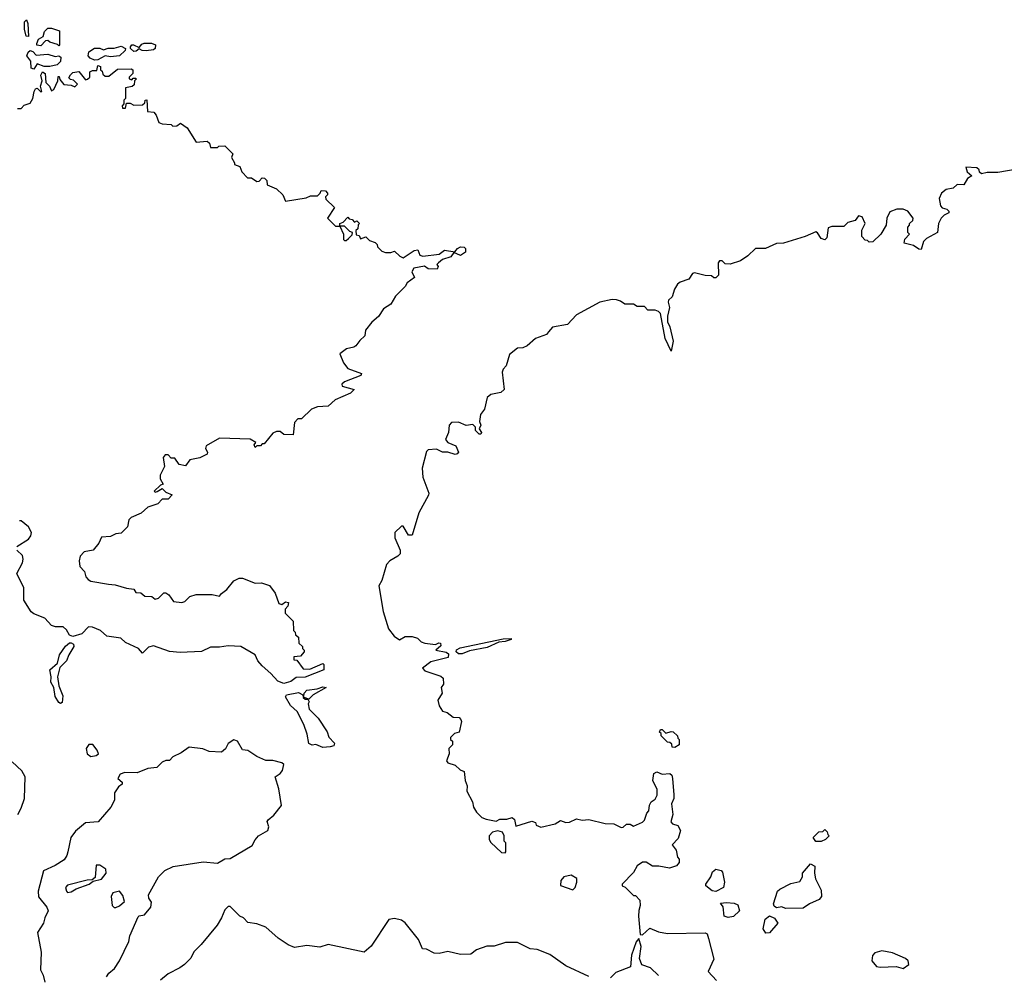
# Model space of a CAD drawing. Extents: x 2293830 to 2387798, y 66850 to 233222.
# Tile 135 of 192: x 2343436 to 2348951, y 211714 to 217067. Entities that reach past the tile are written whole.
import ezdxf

# ---------------------------------------------------------------- set-up
doc = ezdxf.new("R2010")
doc.units = 0

msp = doc.modelspace()

# ---------------------------------------------------------------- linework, layer by layer
at = {"layer": '0CON05XD'}
for points in [[(2343485, 216972.5), (2343473.3, 216975), (2343463, 217013), (2343463.3, 217055), (2343475, 217066.7), (2343482, 217045), (2343485, 216972.5)], [(2343655, 216920), (2343648.3, 216928.3), (2343605, 216940), (2343595, 216950), (2343581.7, 216948.3), (2343555, 216920), (2343533.3, 216923.3), (2343533, 216933), (2343542.3, 216957.7), (2343568.3, 216971.7), (2343575, 217000), (2343595, 217020), (2343615, 217020), (2343660, 217005), (2343660, 216925), (2343655, 216920)], [(2343515, 216788.8), (2343500, 216795), (2343498.8, 216835), (2343476.2, 216865), (2343483.3, 216885), (2343495, 216893.3), (2343509.3, 216889.3), (2343528.3, 216868.3), (2343595, 216873.8), (2343635, 216861.2), (2343655, 216864), (2343666.6, 216856.6), (2343665, 216833.3), (2343646, 216814), (2343606, 216804), (2343574, 216804), (2343535, 216820), (2343515, 216788.8)], [(2343855, 216840), (2343831.1, 216851.1), (2343820, 216865), (2343823.1, 216886.9), (2343855, 216907.5), (2343885, 216907.5), (2343905, 216897.5), (2343932.3, 216907.7), (2343965, 216908), (2344005, 216917.5), (2344030, 216905), (2344026.4, 216893.6), (2343995, 216863.3), (2343945, 216858), (2343915, 216863.3), (2343875, 216842.5), (2343855, 216840)], [(2344075, 216888.8), (2344056.7, 216905), (2344056.7, 216915), (2344063.8, 216926.2), (2344073.6, 216926.4), (2344105, 216910), (2344120.7, 216929.3), (2344134.4, 216935.6), (2344175, 216935.8), (2344196.5, 216926.5), (2344196, 216905), (2344185, 216897.5), (2344145, 216893.1), (2344123.2, 216893.2), (2344105, 216902.5), (2344089.5, 216890.5), (2344075, 216888.8)], [(2343425, 216570), (2343445, 216570), (2343461.7, 216588.3), (2343495, 216600), (2343510, 216625), (2343516.7, 216665), (2343525, 216680), (2343535, 216682.5), (2343555, 216662.5), (2343560, 216665), (2343553.3, 216695), (2343563.3, 216725), (2343554, 216755), (2343565, 216773.8), (2343580, 216765), (2343582.5, 216715), (2343603.3, 216695), (2343615, 216667.5), (2343627.5, 216675), (2343650, 216725), (2343651.7, 216748.3), (2343658.3, 216748.3), (2343661.7, 216731.7), (2343683, 216703), (2343725, 216700), (2343745, 216690), (2343760, 216705), (2343738.3, 216728.3), (2343721.7, 216731.7), (2343711.7, 216741.7), (2343721.7, 216758.3), (2343735, 216770), (2343767, 216777), (2343805, 216730), (2343817, 216733), (2343830, 216745), (2343830, 216775), (2343845, 216782.5), (2343868.3, 216781.7), (2343875, 216810), (2343890, 216805), (2343890, 216785), (2343898.3, 216778.3), (2343901.7, 216761.7), (2343915, 216750), (2343935, 216750), (2343985, 216790), (2344061.7, 216791.7), (2344070, 216785), (2344070, 216765), (2344050, 216745), (2344050, 216735), (2344065, 216730), (2344071.7, 216738.3), (2344085, 216740), (2344090, 216735), (2344080, 216725), (2344078.3, 216701.7), (2344067, 216693), (2344030, 216685), (2344030, 216625), (2344020, 216615), (2344020, 216595), (2344010, 216585), (2344011.7, 216571.7), (2344028.3, 216571.7), (2344035, 216600), (2344055, 216600), (2344075, 216587.5), (2344125, 216590), (2344138.3, 216601.7), (2344140, 216615), (2344148.3, 216618.3), (2344151.7, 216551.7), (2344188.3, 216548.3), (2344201.7, 216531.7), (2344215, 216490), (2344235, 216482.5), (2344285, 216480), (2344295, 216470), (2344317, 216473), (2344337, 216487), (2344375, 216460), (2344425, 216380), (2344487, 216387), (2344500, 216375), (2344505, 216350), (2344545, 216350), (2344552.5, 216357.5), (2344585, 216360), (2344630, 216315), (2344622.5, 216295), (2344640, 216265), (2344640, 216255), (2344670, 216245), (2344680, 216215), (2344711.7, 216181.7), (2344735, 216180), (2344765, 216160), (2344778.3, 216161.7), (2344795, 216180), (2344808.3, 216178.3), (2344820, 216165), (2344821.7, 216141.7), (2344875, 216120), (2344910, 216085), (2344925, 216050), (2345041.7, 216068.3), (2345065, 216080), (2345105, 216080), (2345120, 216095), (2345125, 216110), (2345148.3, 216108.3), (2345160, 216095), (2345160, 216085), (2345150, 216075), (2345151.7, 216061.7), (2345200, 216015), (2345160, 215955), (2345205, 215910), (2345230, 215910), (2345250, 215865), (2345250, 215835), (2345255, 215830), (2345265, 215830), (2345278.3, 215841.7), (2345298.3, 215861.7), (2345300, 215875), (2345285, 215880), (2345255, 215910), (2345230, 215910), (2345230, 215925), (2345248.3, 215931.7), (2345275, 215960), (2345281.7, 215951.7), (2345298.3, 215948.3), (2345311.7, 215931.7), (2345325, 215940), (2345340, 215925), (2345331.7, 215918.3), (2345330, 215895), (2345320, 215885), (2345321.7, 215861.7), (2345338.3, 215858.3), (2345345, 215840), (2345375, 215850), (2345395, 215830), (2345428.3, 215818.3), (2345438.3, 215808.3), (2345440, 215795), (2345465, 215770), (2345485, 215762.5), (2345515, 215762.5), (2345535, 215770), (2345565, 215742.5), (2345585, 215732.5), (2345646.2, 215773.8), (2345667, 215777), (2345677.7, 215747.7), (2345695, 215741.4), (2345785, 215754), (2345815, 215775.8), (2345873.3, 215766.7), (2345889.2, 215785), (2345906.2, 215793.8), (2345925, 215791.8), (2345932.5, 215785), (2345933.6, 215765), (2345905, 215745.6), (2345867.5, 215762.5), (2345850.9, 215739.1), (2345805, 215723.3), (2345782.5, 215705), (2345772.5, 215695), (2345780, 215685), (2345775, 215670), (2345725, 215671.2), (2345703.6, 215686.4), (2345643.3, 215675), (2345632.5, 215655), (2345648.3, 215621.7), (2345607, 215593), (2345595, 215572.5), (2345541.7, 215518.3), (2345516, 215474), (2345473.6, 215446.4), (2345446.4, 215403.6), (2345408.3, 215371.7), (2345373, 215327), (2345370, 215295), (2345340.7, 215269.3), (2345320, 215240), (2345308, 215232), (2345266.4, 215223.6), (2345230, 215195), (2345250, 215145), (2345275, 215112.5), (2345350, 215085), (2345347, 215073), (2345255, 215037.5), (2345240, 215025), (2345243.3, 215013.3), (2345310, 214995), (2345290, 214975), (2345203, 214937), (2345165, 214902.5), (2345105, 214897.5), (2345070, 214885), (2345015, 214830), (2344995, 214830), (2344975, 214810), (2344968.3, 214741.7), (2344915, 214742.5), (2344895, 214760), (2344875, 214760), (2344855, 214750), (2344805, 214690), (2344795, 214690), (2344785, 214680), (2344765, 214680), (2344755, 214670), (2344750, 214685), (2344758.3, 214698.3), (2344726.4, 214716.4), (2344555, 214722.5), (2344481.2, 214678.8), (2344477.5, 214665), (2344487.5, 214645), (2344486.4, 214633.6), (2344445, 214613.3), (2344389.3, 214600.7), (2344365, 214567.5), (2344330, 214575), (2344305, 214610), (2344285, 214610), (2344268.3, 214628.3), (2344251.7, 214628.3), (2344240, 214615), (2344247, 214563), (2344222.5, 214515), (2344222.5, 214495), (2344240, 214465), (2344225, 214460), (2344190, 214425), (2344195, 214420), (2344207, 214423), (2344235, 214440), (2344255, 214420), (2344290, 214405), (2344268.3, 214381.7), (2344235, 214380), (2344210, 214355), (2344154.1, 214335.9), (2344117, 214303), (2344061.7, 214278.3), (2344047.5, 214265), (2344040, 214225), (2344005, 214190), (2343975, 214187.5), (2343945, 214172.5), (2343895, 214167.5), (2343880, 214135), (2343847.5, 214095), (2343797.5, 214085), (2343775, 214062.5), (2343768.8, 214035), (2343773, 214003), (2343800, 213975), (2343807.5, 213945), (2343820.7, 213930.7), (2343835, 213921.2), (2343934.4, 213904.4), (2343971.7, 213901.7), (2344035, 213882), (2344075, 213877.5), (2344087.5, 213857.5), (2344115, 213856.7), (2344138.3, 213838.3), (2344175.8, 213835.8), (2344195, 213821.2), (2344213, 213827), (2344243.9, 213856.1), (2344255, 213856.7), (2344272.5, 213845), (2344297.5, 213807.5), (2344345, 213802.5), (2344362.3, 213807.7), (2344390, 213835), (2344425, 213847.5), (2344515, 213846.2), (2344555, 213837.5), (2344566.7, 213853.3), (2344597.5, 213875), (2344635, 213922.5), (2344665, 213937.5), (2344685, 213937.5), (2344755, 213910), (2344791.7, 213911.7), (2344835, 213897.5), (2344867.5, 213855), (2344887, 213797), (2344905, 213791.2), (2344925, 213806.2), (2344942.5, 213802.5), (2344938.3, 213781.7), (2344923.3, 213765), (2344923, 213743), (2344968.3, 213698.3), (2344970, 213645), (2344980, 213635), (2344981.7, 213621.7), (2344998.3, 213608.3), (2345000, 213575), (2345020, 213555), (2345020, 213545), (2345030, 213535), (2345030, 213525), (2345008.3, 213501.7), (2344971.7, 213498.3), (2344971.7, 213481.7), (2344988.3, 213478.3), (2345025, 213430), (2345061.7, 213428.3), (2345135, 213460), (2345140, 213455), (2345140, 213425), (2345035, 213382.9), (2344985, 213381.1), (2344955, 213359.4), (2344915, 213348.7), (2344881.5, 213361.5), (2344843.3, 213405), (2344795, 213446.9), (2344770, 213475), (2344755, 213508), (2344675, 213556.2), (2344605, 213560), (2344555, 213551.9), (2344505, 213552), (2344455, 213526.7), (2344335, 213521.2), (2344275, 213528), (2344185, 213560), (2344157.7, 213552.3), (2344125, 213517.5), (2344102.5, 213545), (2344028.8, 213578.8), (2344002.2, 213602.2), (2343924.2, 213614.2), (2343890, 213645), (2343845, 213663.8), (2343822.5, 213665), (2343784.2, 213625.8), (2343735, 213612), (2343715, 213620), (2343699.1, 213649.1), (2343680, 213665), (2343636.4, 213666.4), (2343613.9, 213673.9), (2343576.7, 213715), (2343515, 213738.8), (2343500.5, 213750.5), (2343460, 213815), (2343458.8, 213885), (2343420, 213965), (2343452.5, 214025), (2343456.7, 214045), (2343452.5, 214065), (2343420, 214095)], [(2348915, 216210), (2348855, 216210), (2348823.6, 216203.6), (2348811.7, 216211.7), (2348810, 216225), (2348796.7, 216236.7), (2348735, 216240), (2348742.5, 216215), (2348768.3, 216191.7), (2348745, 216177.5), (2348725, 216142.5), (2348686.1, 216143.9), (2348665, 216122.5), (2348625, 216116.2), (2348600, 216095), (2348586.7, 216065), (2348593.6, 216023.6), (2348603, 216013), (2348630, 216005), (2348640, 215995), (2348640, 215985), (2348615, 215972.5), (2348597.5, 215955), (2348582.5, 215925), (2348576, 215874), (2348515, 215841.2), (2348497.5, 215825), (2348485, 215780), (2348471.7, 215781.7), (2348441.7, 215801.7), (2348390, 215815), (2348393, 215837), (2348420, 215865), (2348410, 215875), (2348410, 215905), (2348420, 215915), (2348420, 215925), (2348438.3, 215941.7), (2348440, 215955), (2348410, 215995), (2348385, 216006.2), (2348350, 216005), (2348310.5, 215989.5), (2348292.5, 215955), (2348290, 215915), (2348260, 215865), (2348215, 215822.5), (2348195, 215820), (2348185, 215830), (2348171.7, 215831.7), (2348152.5, 215852.5), (2348153, 215887), (2348172.5, 215925), (2348155, 215962.5), (2348135, 215967.5), (2348115, 215942.5), (2348075, 215930), (2348051.7, 215908.3), (2347985, 215907.5), (2347965, 215900), (2347956.2, 215845), (2347945, 215834), (2347925, 215841.2), (2347905, 215873.3), (2347895, 215878.8), (2347835, 215852), (2347715, 215815.7), (2347675, 215813.1), (2347614.3, 215785.7), (2347557.5, 215785), (2347515, 215743.3), (2347473.6, 215716.4), (2347415, 215697.5), (2347388.3, 215698.3), (2347370, 215715), (2347355, 215716.7), (2347347.5, 215705), (2347350, 215635), (2347335, 215620), (2347325, 215620), (2347311.7, 215631.7), (2347275, 215633.3), (2347215, 215647.8), (2347204.2, 215645), (2347185, 215613.3), (2347135, 215596.7), (2347120, 215585), (2347103, 215557), (2347090, 215515), (2347070, 215495), (2347067.5, 215485), (2347076.7, 215455), (2347064.3, 215405.7), (2347064.4, 215375), (2347076.9, 215346.9), (2347097.1, 215265), (2347085, 215210), (2347051.1, 215281.1), (2347025, 215420), (2347015, 215432.5), (2346995, 215440), (2346955, 215440), (2346935, 215460), (2346895, 215460), (2346875, 215472.5), (2346825, 215472.5), (2346800.7, 215490.7), (2346778.3, 215498.3), (2346755, 215498.8), (2346685, 215483.8), (2346555.9, 215414.1), (2346505, 215360), (2346420, 215345), (2346398.3, 215318.3), (2346387, 215303), (2346325, 215280), (2346279.5, 215240.5), (2346255, 215228.8), (2346223.8, 215226.2), (2346179.3, 215190.7), (2346161.7, 215128.3), (2346145, 215110), (2346138.3, 215091.7), (2346150, 214995), (2346131.7, 214978.3), (2346075, 214967.5), (2346055, 214950), (2346040, 214885), (2346017.5, 214855), (2346012.5, 214815), (2346020, 214795), (2346010, 214775), (2346022.5, 214755), (2346020, 214745), (2346010, 214745), (2345990, 214765), (2345990, 214785), (2345975, 214800), (2345937, 214793), (2345895, 214812.5), (2345855, 214810), (2345842.5, 214795), (2345837.5, 214755), (2345822, 214715), (2345835, 214698.8), (2345879.1, 214679.1), (2345893.3, 214645), (2345886.7, 214635), (2345875, 214632), (2345835, 214643.8), (2345805, 214643.8), (2345771.7, 214661.7), (2345725, 214656.7), (2345715, 214647.5), (2345690, 214555), (2345694, 214505), (2345727.5, 214415), (2345727, 214403), (2345672, 214305), (2345635, 214180), (2345615, 214180), (2345585, 214230), (2345575, 214230), (2345537.5, 214195), (2345537.5, 214165), (2345567.5, 214095), (2345567.5, 214075), (2345555, 214062.5), (2345510, 214035), (2345490, 214015), (2345463.8, 213925), (2345448.8, 213895), (2345471.7, 213751.7), (2345502.5, 213655), (2345533.6, 213613.6), (2345563, 213593), (2345595, 213612.5), (2345635, 213612.5), (2345665, 213602.5), (2345685, 213582.5), (2345705, 213573.8), (2345765, 213566), (2345784.3, 213575.7), (2345793.6, 213573.6), (2345795, 213560), (2345767.5, 213535), (2345824.5, 213524.5), (2345837.5, 213515), (2345835.6, 213494.4), (2345739.5, 213470.5), (2345692.5, 213435), (2345705, 213420), (2345795, 213390), (2345808.3, 213378.3), (2345810, 213345), (2345797.5, 213325), (2345802.5, 213295), (2345778.8, 213255), (2345785, 213222.5), (2345805, 213193.3), (2345830, 213185), (2345865, 213160), (2345897, 213157), (2345907, 213147), (2345910, 213135), (2345897.5, 213075), (2345872.5, 213067.5), (2345850, 213045), (2345850, 213035), (2345860, 213025), (2345860, 213005), (2345840, 212985), (2345842.5, 212955), (2345827.5, 212915), (2345833.9, 212903.9), (2345875, 212890), (2345903.8, 212863.8), (2345926, 212856), (2345931.2, 212805), (2345943.3, 212775), (2345940, 212745), (2345972.5, 212685), (2345977.5, 212655), (2345995, 212627.5), (2346025, 212597.5), (2346049.3, 212589.3), (2346105, 212577.5), (2346125, 212587.5), (2346165, 212587.5), (2346195, 212597.5), (2346207, 212587), (2346215, 212550), (2346305, 212577.5), (2346325, 212570), (2346330, 212555), (2346355, 212543.3), (2346435, 212562.5), (2346465, 212580), (2346495, 212570), (2346515, 212572), (2346555, 212590), (2346586.4, 212583.6), (2346625, 212586.7), (2346715, 212563.3), (2346765, 212562.5), (2346805, 212542.5), (2346817, 212543), (2346835, 212560), (2346855, 212560), (2346875, 212550), (2346925, 212572.5), (2346936.4, 212583.6), (2346948.3, 212621.7), (2346960, 212635), (2346963, 212667), (2346973.6, 212686.4), (2346995, 212700), (2347006.4, 212723.6), (2347006.7, 212755), (2346982.5, 212805), (2346987.5, 212845), (2347005, 212853.3), (2347035, 212840.5), (2347077.5, 212845), (2347088.8, 212835), (2347093, 212817), (2347100, 212725), (2347100, 212705), (2347086.7, 212675), (2347093.8, 212615), (2347083.6, 212573.6), (2347093, 212563), (2347123, 212553), (2347137.5, 212525), (2347125, 212480), (2347090, 212445), (2347113.3, 212415), (2347120, 212375), (2347130, 212365), (2347130, 212345), (2347115, 212327.5), (2347075, 212313.3), (2347015.9, 212325.9), (2346980, 212325), (2346945, 212346.7), (2346925, 212347.5), (2346895, 212327.5), (2346875, 212290), (2346810, 212225), (2346810, 212215), (2346828.3, 212208.3), (2346875, 212160), (2346885, 212160), (2346910, 212135), (2346912.5, 212105), (2346903.6, 212076.4), (2346902.5, 212045), (2346911.7, 211941.7), (2346925, 211940), (2346965, 211977.5), (2347015, 211957.5), (2347065, 211947.5), (2347275, 211952.5), (2347286.1, 211946.1), (2347295, 211920), (2347323.3, 211805), (2347292.5, 211735), (2347340, 211685)], [(2349035, 216232), (2348915, 216210)], [(2343420, 214115), (2343485, 214156.7), (2343498.8, 214175), (2343503.3, 214195), (2343486.7, 214225), (2343445, 214260), (2343435, 214260)], [(2345915, 213513.8), (2345893.9, 213513.9), (2345880.6, 213525), (2345883.2, 213536.8), (2345902.7, 213547.3), (2346145, 213598.5), (2346190, 213600), (2346190, 213595), (2346155, 213582.9), (2346120.3, 213579.7), (2346055, 213550.8), (2345955, 213530.9), (2345915, 213513.8)], [(2343665, 213235.8), (2343655, 213241.4), (2343634.7, 213274.7), (2343628.6, 213325), (2343610.5, 213355), (2343612.9, 213385), (2343606, 213424), (2343648, 213462), (2343660.2, 213509.8), (2343692.6, 213557.4), (2343715, 213576.2), (2343725, 213576.2), (2343738.3, 213568.3), (2343738.8, 213555), (2343711.1, 213508.9), (2343698.6, 213475), (2343662, 213438), (2343648.6, 213385), (2343656.4, 213335), (2343678.7, 213278.7), (2343675, 213241.2), (2343665, 213235.8)], [(2345055, 213260), (2345030, 213270), (2345027.5, 213277.5), (2345029.2, 213295), (2345045, 213311.8), (2345102.1, 213317.9), (2345135, 213330), (2345153.3, 213325), (2345080, 213285), (2345055, 213260)], [(2345135, 212990), (2345095, 213007.5), (2345075, 213002.5), (2345055, 213012.5), (2345046, 213065), (2345028.5, 213118.5), (2344991.2, 213191.2), (2344953.3, 213225), (2344924.4, 213274.4), (2344930, 213285), (2344997.6, 213297.6), (2345022.5, 213285), (2345025, 213270), (2345035, 213260), (2345050, 213260), (2345057.5, 213245), (2345052.5, 213235), (2345057.5, 213205), (2345107.5, 213155), (2345158.3, 213078.3), (2345167.5, 213047.5), (2345200, 213015), (2345195, 213000), (2345175, 212993.3), (2345135, 212990)], [(2347105, 212990), (2347091.7, 212991.7), (2347088.3, 213008.3), (2347078.3, 213018.3), (2347065, 213020), (2347030, 213055), (2347028.3, 213068.3), (2347020, 213075), (2347025, 213090), (2347035, 213090), (2347055, 213070), (2347085, 213080), (2347097, 213077), (2347120, 213055), (2347121.7, 213041.7), (2347130, 213035), (2347130, 213005), (2347105, 212990)], [(2343923.3, 211705), (2343936.2, 211725), (2343967.9, 211752.1), (2343995.7, 211794.3), (2344047.3, 211902.7), (2344054.2, 211935), (2344099.3, 212040.7), (2344105, 212047.5), (2344135, 212053.3), (2344170.8, 212095), (2344174.2, 212124.2), (2344160, 212145), (2344157.5, 212165), (2344214.4, 212265.6), (2344248.9, 212301.1), (2344296.4, 212323.6), (2344465, 212348.5), (2344545, 212342.1), (2344585, 212366.2), (2344615, 212367.5), (2344739.1, 212440.9), (2344755, 212472.5), (2344774.2, 212495.8), (2344826.7, 212525), (2344831.2, 212545), (2344823.3, 212575), (2344827.5, 212585), (2344859.5, 212610.5), (2344902.5, 212665), (2344888.3, 212758.3), (2344867.5, 212825), (2344895, 212843.8), (2344908.8, 212861.2), (2344915.6, 212895), (2344905, 212903.1), (2344855, 212916.2), (2344815, 212917.5), (2344765, 212938.8), (2344715, 212972.9), (2344685, 212976.2), (2344655.9, 213025.9), (2344635, 213033.3), (2344605, 213012.5), (2344588.3, 212981.7), (2344567, 212963), (2344497, 212967), (2344463, 212983), (2344385, 212992.5), (2344340.7, 212959.3), (2344295, 212937.5), (2344275, 212917.5), (2344255, 212916.7), (2344235, 212907.5), (2344205, 212877.5), (2344155, 212872.5), (2344095, 212847.5), (2344025, 212849.2), (2343998.8, 212841.2), (2343987, 212817), (2344010, 212795), (2344010, 212785), (2343990.7, 212769.3), (2343967.5, 212735), (2343966.7, 212695), (2343947.5, 212655), (2343876.1, 212573.9), (2343805, 212568.6), (2343748.3, 212521.7), (2343723.1, 212485), (2343705.8, 212405.8), (2343700.6, 212385), (2343685, 212361.4), (2343635, 212328.6), (2343570.5, 212299.5), (2343540.6, 212185), (2343542.5, 212152.5), (2343588.8, 212095), (2343596.2, 212075), (2343576.7, 212035), (2343570, 212005), (2343536.1, 211953.9), (2343556.4, 211843.6), (2343552.5, 211745), (2343567.5, 211715), (2343577.5, 211675)], [(2343835, 212938.6), (2343865, 212944.2), (2343877.1, 212955), (2343870.5, 212975), (2343846.1, 213006.1), (2343823.9, 213006.1), (2343809.3, 212985), (2343814, 212954), (2343835, 212938.6)], [(2343426.1, 212613.9), (2343445, 212650), (2343462.5, 212705), (2343467.5, 212825), (2343449.3, 212859.3), (2343395, 212910)], [(2347925, 212462.5), (2347895, 212462.5), (2347880, 212485), (2347911.7, 212518.3), (2347935, 212520), (2347945, 212530), (2347958.3, 212518.3), (2347961.7, 212501.7), (2347970, 212495), (2347950, 212475), (2347925, 212462.5)], [(2346155, 212400), (2346160, 212405), (2346160, 212455), (2346150, 212465), (2346150, 212495), (2346140, 212515), (2346115, 212523.3), (2346084.3, 212515.7), (2346066.7, 212495), (2346066.7, 212475), (2346075, 212457.5), (2346135, 212402.5), (2346155, 212400)], [(2343705, 212176.7), (2343725, 212181.2), (2343752, 212198), (2343825, 212223.8), (2343848.3, 212241.7), (2343895, 212252.5), (2343920, 212285), (2343918.3, 212308.3), (2343885, 212330), (2343865, 212330), (2343858.3, 212261.7), (2343841.7, 212248.3), (2343815, 212246.7), (2343705, 212218.8), (2343693.8, 212205), (2343698.8, 212185), (2343705, 212176.7)], [(2347725, 212087.5), (2347705, 212097.5), (2347675, 212092.5), (2347661.7, 212101.7), (2347657.5, 212115), (2347680, 212185), (2347693, 212197), (2347755, 212227.5), (2347805, 212240), (2347820, 212265), (2347820, 212285), (2347865, 212337.5), (2347890, 212325), (2347887.5, 212285), (2347893.6, 212253.6), (2347925, 212190), (2347927.5, 212155), (2347915, 212137.5), (2347860, 212115), (2347825, 212090), (2347725, 212087.5)], [(2346535, 212192.5), (2346547.5, 212205), (2346556.7, 212235), (2346556.1, 212256.1), (2346525, 212273.8), (2346484.2, 212265.8), (2346468, 212245), (2346466.2, 212216.2), (2346535, 212192.5)], [(2347335, 212182.5), (2347315, 212186.7), (2347280, 212215), (2347280, 212225), (2347306.7, 212265), (2347316.4, 212293.6), (2347335, 212307.5), (2347365, 212300), (2347372, 212292), (2347383.3, 212235), (2347377.5, 212205), (2347335, 212182.5)], [(2343975, 212093.3), (2343995, 212102), (2344023.7, 212126.3), (2344015, 212160.8), (2343995, 212185.5), (2343957.5, 212175), (2343948, 212155), (2343953.8, 212105), (2343965, 212093.3), (2343975, 212093.3)], [(2346625, 211707.5), (2346495, 211767.5), (2346405, 211830), (2346335, 211857.5), (2346295, 211862.5), (2346225, 211897.5), (2346157, 211897), (2346093, 211877), (2346053.6, 211876.4), (2345995, 211856.7), (2345963, 211833), (2345905, 211830), (2345835, 211847.5), (2345785, 211836.7), (2345757, 211837), (2345715, 211860), (2345691.7, 211861.7), (2345670, 211915), (2345595, 212008), (2345575, 212022.5), (2345535, 212032.5), (2345504.3, 212025.7), (2345405, 211877.5), (2345365, 211842.5), (2345165, 211886.2), (2345118.3, 211871.7), (2345045, 211880.6), (2344975, 211870), (2344940, 211885), (2344885, 211922.5), (2344815, 211982.5), (2344765, 212002.5), (2344715, 212010), (2344690, 212035), (2344670, 212045), (2344615, 212100), (2344605, 212100), (2344585, 212080), (2344567.5, 212035), (2344542.5, 211995), (2344453.3, 211886.7), (2344412.5, 211845), (2344395, 211810), (2344358.8, 211775), (2344333.8, 211755), (2344267.4, 211722.6), (2344225, 211686.2)], [(2347405, 212036.7), (2347382.5, 212045), (2347377, 212097), (2347361.7, 212118.3), (2347395, 212122.5), (2347438.3, 212118.3), (2347459.3, 212109.3), (2347467.5, 212075), (2347435, 212043.3), (2347405, 212036.7)], [(2347615, 211950), (2347600, 211975), (2347612.3, 212027.7), (2347635, 212047.5), (2347663, 212033), (2347682.5, 212005), (2347635, 211952.5), (2347615, 211950)], [(2347015, 211712.5), (2346970, 211755), (2346921.7, 211771.7), (2346907, 211807), (2346916.7, 211875), (2346905, 211920), (2346888.3, 211901.7), (2346863, 211827), (2346858.3, 211761.7), (2346775, 211730), (2346745, 211700)], [(2348385, 211752.5), (2348416.1, 211773.9), (2348412.5, 211795), (2348397.7, 211807.7), (2348325, 211840), (2348265, 211851.2), (2348225, 211838.8), (2348212, 211825), (2348208.6, 211795), (2348235, 211764), (2348255, 211758.8), (2348345, 211763.8), (2348385, 211752.5)]]:
    msp.add_lwpolyline(points, dxfattribs=at)

doc.saveas('drawing.dxf')
